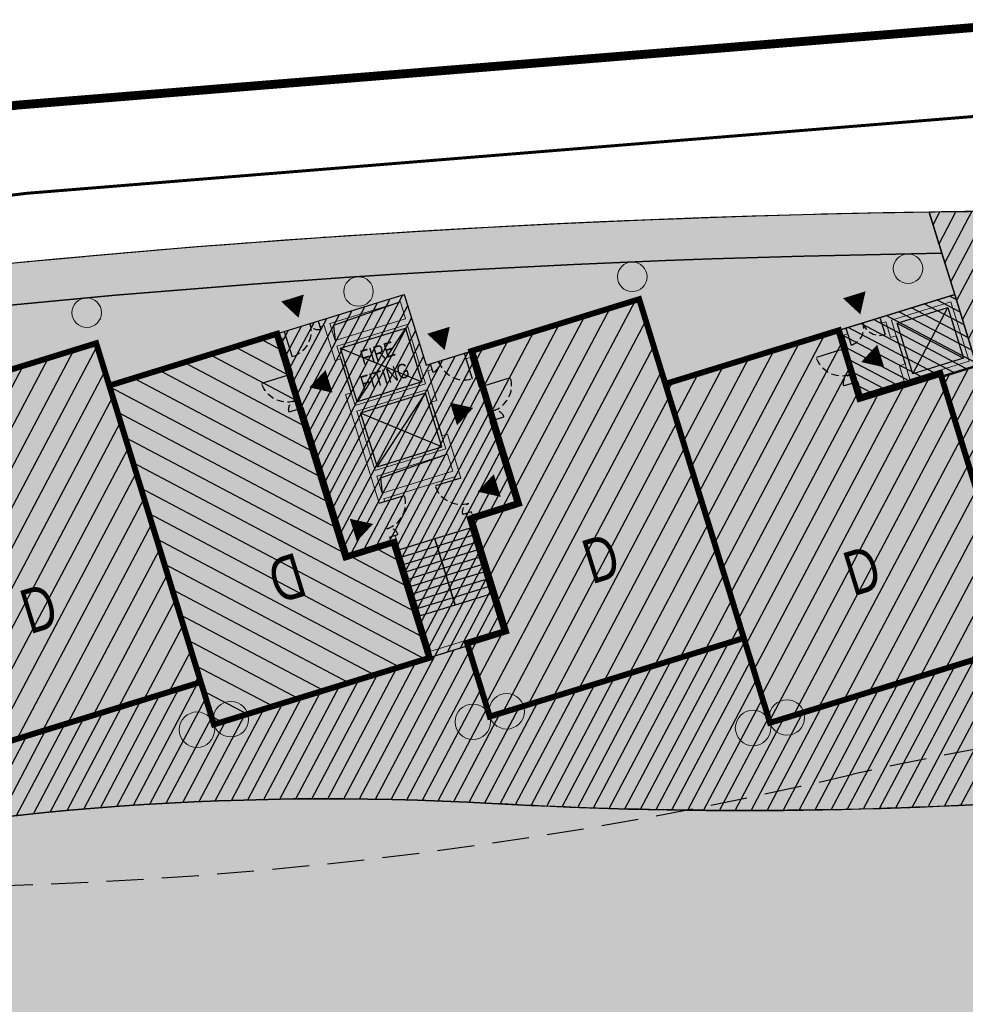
# Model space of a CAD drawing. Header units: millimetres. Extents: x -1402 to -179, y -280 to 6164.
# Tile 144 of 212: x -598 to -566, y 3429 to 3462. Entities that reach past the tile are written whole.
import ezdxf

# ---------------------------------------------------------------- set-up
doc = ezdxf.new("R2010")
doc.units = ezdxf.units.MM
for name, pattern in [('AJN-Limite', [1.25, 0.5, -0.25, 0, -0.25, 0, -0.25]), ('AJN-Projection', [0.375, 0.25, -0.125]), ('DASH', [0.35, 0.25, -0.1])]:
    doc.linetypes.add(name, pattern=pattern)
doc.layers.get('0').update_dxf_attribs({"linetype": 'CONTINUOUS'})
for name, color, linetype, lineweight in [('AJN-2-POT 100', 2, 'CONTINUOUS', 20), ('AJN-2-POT 120', 2, 'CONTINUOUS', 20), ('AJN-2-SBT-C', 2, 'CONTINUOUS', 20), ('AJN-4-PRT-C', 41, 'CONTINUOUS', 30), ('AJN-5-ASC-C', 230, 'CONTINUOUS', 30), ('AJN-7-500-A', 10, 'CONTINUOUS', 18), ('GEO-1-LIM-V', 10, 'AJN-Limite', 25)]:
    doc.layers.add(name, color=color, linetype=linetype, lineweight=lineweight)
for name, color, linetype, true_color in [('AJN-2-SBT-H', 7, 'CONTINUOUS', 0x6e6e6e), ('AJN-9-SRF-MARINHORIZON-CIRUCLATION 100 %', 7, 'CONTINUOUS', 0xd100d1), ('AJN-9-SRF-MARINHORIZON-HOUSING DUPLEX', 7, 'CONTINUOUS', 0x96cd7e), ('AJN-9-SRF-MARINHORIZON-NOT ACCESSIBLE', 7, 'CONTINUOUS', 0xcd6928), ('AJN-9-SRF-MARINHORIZON-OVERHANGING CORRIDOR 50 %', 7, 'CONTINUOUS', 0xddb3d4), ('AJN-9-SRF-MARINHORIZON-TERRACE 0%', 7, 'CONTINUOUS', 0x139b48), ('AJN-9-SRF-MARINHORIZON-TERRACE NORTH 0%', 7, 'CONTINUOUS', 0x642165)]:
    doc.layers.add(name, color=color, linetype=linetype, true_color=true_color)
for name, color, linetype in [('AJN-2-SBT-P', 251, 'AJN-Projection'), ('AJN-2-SBT-V', 51, 'CONTINUOUS'), ('AJN-4-PRT-P', 42, 'AJN-Projection'), ('AJN-8-251-H', 251, 'CONTINUOUS'), ('AJN-8-254-H', 254, 'CONTINUOUS')]:
    doc.layers.add(name, color=color, linetype=linetype)
doc.layers.add('AJN-6-Etang', color=7, linetype='CONTINUOUS', lineweight=15, true_color=0x46a499)
doc.styles.get("Standard").update_dxf_attribs({"font": 'rs.shx', "bigfont": 'hztxt.shx'})
pattern_1 = [(62.16630264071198, (-675.2100222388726, 136.2834458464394), (-0.4211509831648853, 0.2223643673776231), [])]

# ---------------------------------------------------------------- blocks, each defined once
blk = doc.blocks.new('A$C70601405')
at = {"layer": 'AJN-2-SBT-H'}
h = blk.add_hatch(color=256, dxfattribs=at)
h.dxf.hatch_style = 1
edge = h.paths.add_edge_path()
edge.add_arc((0, 5.684341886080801e-14), 0.5000000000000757, 0, 360)
at = {"layer": 'AJN-2-POT 100', "linetype": 'Continuous'}
blk.add_circle((0, 5.684341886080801e-14), 0.5000000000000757, dxfattribs=at)
blk = doc.blocks.new('A$C7CC6224B')
at = {"layer": 'AJN-4-PRT-C', "linetype": 'Continuous'}
for p, q in [((-0.5999999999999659, 0), (-0.5999999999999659, -0.6000000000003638)), ((0.5999999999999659, 0), (0.5999999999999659, -0.6000000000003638))]:
    blk.add_line(p, q, dxfattribs=at)
at = {"layer": 'AJN-4-PRT-P'}
for centre, start, end in [((-0.5999999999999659, 0), 270, 0), ((0.5999999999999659, 0), 180, 270)]:
    blk.add_arc(centre, 0.5999999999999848, start, end, dxfattribs=at)
blk = doc.blocks.new('A$C718F6671')
at = {"layer": 'AJN-4-PRT-C', "linetype": 'Continuous'}
for p, q in [((-1.199999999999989, 0), (-1.199999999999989, -0.3000000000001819)), ((0, 0), (0, -0.900000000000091))]:
    blk.add_line(p, q, dxfattribs=at)
at = {"layer": 'AJN-4-PRT-P'}
for centre, radius, start, end in [((-1.199999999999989, 0), 0.3, 270, 0), ((0, 0), 0.8999999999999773, 180, 270)]:
    blk.add_arc(centre, radius, start, end, dxfattribs=at)
blk = doc.blocks.new('A$C40802BB9')
at = {"layer": 'AJN-2-SBT-H'}
h = blk.add_hatch(color=256, dxfattribs=at)
h.dxf.hatch_style = 1
h.paths.add_polyline_path([(4.199999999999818, 0), (3.850000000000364, 0), (3.850000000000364, -0.1999999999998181), (4, -0.1999999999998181), (4, -0.6500000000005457), (4.199999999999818, -0.6500000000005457)], flags=17)
h.paths.add_polyline_path([(4, -2.299999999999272), (2.5, -2.299999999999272), (2.5, -1.75), (2.300000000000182, -1.75), (2.300000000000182, -2.299999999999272), (0.1999999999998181, -2.300000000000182), (0.1999999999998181, -0.1999999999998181), (2.300000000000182, -0.1999999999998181), (2.300000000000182, -0.75), (2.5, -0.75), (2.5, -0.1999999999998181), (2.649999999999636, -0.1999999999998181), (2.649999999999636, 0), (0, 0), (0, -2.499999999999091), (4.199999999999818, -2.499999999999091), (4.199999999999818, -1.849999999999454), (4, -1.849999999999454)])
at = {"layer": 'AJN-9-SRF-MARINHORIZON-CIRUCLATION 100 %'}
h = blk.add_hatch(dxfattribs=at)
h.set_pattern_fill('ANSI31', color=256, scale=0.1)
h.set_pattern_definition([(45, (490.2538872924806, -3184.609520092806), (-0.2245064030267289, 0.2245064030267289), [])])
h.paths.add_polyline_path([(4.199999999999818, -2.499999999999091), (4.199999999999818, 9.092726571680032e-13), (0, 2.220446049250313e-16), (0, -2.499999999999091)])
at = {"layer": 'AJN-2-SBT-C', "flags": 128}
for points in [[(4.199999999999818, -2.499999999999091), (4.199999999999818, -1.849999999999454), (4, -1.849999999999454), (4, -2.300000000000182), (2.5, -2.299999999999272), (2.5, -1.75), (2.300000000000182, -1.75), (2.300000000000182, -2.300000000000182), (0.1999999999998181, -2.300000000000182), (0.1999999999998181, -0.1999999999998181), (2.300000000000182, -0.1999999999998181), (2.300000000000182, -0.75), (2.5, -0.75), (2.5, -0.1999999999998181), (2.649999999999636, -0.1999999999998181), (2.649999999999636, -9.094947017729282e-13), (0, 0), (0, -2.499999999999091)], [(4, -0.6500000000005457), (4, -0.1999999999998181), (3.850000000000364, -0.1999999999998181), (3.850000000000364, 0), (4.199999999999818, 0), (4.199999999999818, -0.6500000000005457)]]:
    blk.add_lwpolyline(points, close=True, dxfattribs=at)
at = {"layer": 'AJN-2-SBT-V'}
blk.add_line((2.300000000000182, -0.75), (2.300000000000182, -1.75), dxfattribs=at)
at = {"layer": 'AJN-5-ASC-C'}
for p, q in [((2.150000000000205, -0.3499999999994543), (0.3499999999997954, -2.150000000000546)), ((2.150000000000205, -2.150000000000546), (0.3499999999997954, -0.3499999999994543))]:
    blk.add_line(p, q, dxfattribs=at)
blk.add_lwpolyline([(2.150000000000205, -0.3499999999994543), (0.3499999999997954, -0.3499999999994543), (0.3499999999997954, -2.150000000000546), (2.150000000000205, -2.150000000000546)], close=True, dxfattribs=at)
at = {"layer": 'AJN-7-500-A', "flags": 128}
for points in [[(3.25, 0.3000000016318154, 0, 0.8, 0), (3.25, 0.9928203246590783, 0, 0, 0)], [(3.700000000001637, -1.249999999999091, 0, 0.8, 0), (3.007179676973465, -1.249999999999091, 0, 0, 0)]]:
    blk.add_lwpolyline(points, format="xyseb", dxfattribs=at)
at = {"layer": 'AJN-9-SRF-MARINHORIZON-CIRUCLATION 100 %', "flags": 128}
blk.add_lwpolyline([(0, 0), (4.199999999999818, 9.094947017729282e-13), (4.199999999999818, -2.499999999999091), (0, -2.499999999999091)], close=True, dxfattribs=at)
at = {"xscale": -1}
blk.add_blockref('A$C7CC6224B', (3.25, -9.094947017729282e-13), dxfattribs=at)
at = {"rotation": 90}
blk.add_blockref('A$C718F6671', (4.199999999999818, -0.6500000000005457), dxfattribs=at)
blk = doc.blocks.new('1.20diam')
at = {"layer": 'AJN-2-SBT-H'}
h = blk.add_hatch(color=256, dxfattribs=at)
h.dxf.hatch_style = 1
edge = h.paths.add_edge_path()
edge.add_arc((0, 0), 0.6, 0, 360)
at = {"layer": 'AJN-2-POT 120', "linetype": 'Continuous'}
blk.add_circle((0, 0), 0.6, dxfattribs=at)
blk = doc.blocks.new('POT 2X1.2')
at = {"layer": 'AJN-2-POT 120', "linetype": 'Continuous', "rotation": 321.8181818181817}
for p in [(-0.6000000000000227, 0), (0.5999999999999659, 0)]:
    blk.add_blockref('1.20diam', p, dxfattribs=at)
blk = doc.blocks.new('A$C438829D2')
at = {"layer": 'AJN-9-SRF-MARINHORIZON-HOUSING DUPLEX'}
h = blk.add_hatch(dxfattribs=at)
h.set_pattern_fill('ANSI31', color=256, scale=0.2)
h.set_pattern_definition([(45, (4492.227697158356, -2840.453928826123), (-0.4490128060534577, 0.4490128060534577), [])])
h.paths.add_polyline_path([(0, 11.99999999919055), (-5.949999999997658, 11.99999999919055), (-5.949999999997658, 4.099999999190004), (-7.649999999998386, 4.099999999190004), (-7.649999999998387, 0), (0, 0)])
at = {"layer": 'AJN-2-SBT-C', "const_width": 0.2, "flags": 128}
blk.add_lwpolyline([(0, 0), (-7.649999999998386, 0), (-7.649999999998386, 4.099999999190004), (-5.949999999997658, 4.099999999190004), (-5.949999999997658, 11.99999999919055), (0, 11.99999999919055)], close=True, dxfattribs=at)
at = {"layer": 'AJN-7-500-A', "insert": (-3.824999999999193, 4), "char_height": 1.5, "attachment_point": 5, "rotation": 359.9999999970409}
blk.add_mtext_dynamic_manual_height_columns('{\\fSwis721 LtCn BT|b0|i0|c0|p34;D}', width=58.7580560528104, gutter_width=35.69431197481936, heights=[0], dxfattribs=at)
blk = doc.blocks.new('A$C19605579')
at = {"layer": 'AJN-9-SRF-MARINHORIZON-HOUSING DUPLEX'}
h = blk.add_hatch(dxfattribs=at)
h.set_pattern_fill('ANSI31', color=256, scale=0.2, angle=2.452207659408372e-12)
h.set_pattern_definition([(45.00000000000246, (4492.227697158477, -2840.453928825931), (-0.4490128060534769, 0.4490128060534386), [])])
h.paths.add_polyline_path([(-4.547473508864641e-13, 11.99999999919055), (-5.949999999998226, 11.99999999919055), (-5.949999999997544, 6.599999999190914), (-7.649999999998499, 6.599999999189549), (-7.649999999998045, 2.599999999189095), (-8.999999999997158, 2.59999999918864), (-8.999999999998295, -4.547473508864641e-13), (0, 0)])
at = {"layer": 'AJN-2-SBT-C', "const_width": 0.2, "flags": 128}
blk.add_lwpolyline([(0, 0), (-8.999999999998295, -4.547473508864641e-13), (-8.999999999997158, 2.59999999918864), (-7.649999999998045, 2.599999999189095), (-7.649999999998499, 6.599999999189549), (-5.949999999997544, 6.599999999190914), (-5.949999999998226, 11.99999999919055), (-4.547473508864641e-13, 11.99999999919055)], close=True, dxfattribs=at)
at = {"layer": 'AJN-7-500-A', "insert": (-3.824999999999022, 3.999999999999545), "char_height": 1.5, "attachment_point": 5, "rotation": 359.99999999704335}
blk.add_mtext_dynamic_manual_height_columns('{\\fSwis721 LtCn BT|b0|i0|c0|p34;D}', width=58.7580560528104, gutter_width=35.69431197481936, heights=[0], dxfattribs=at)
blk = doc.blocks.new('A$C6DAE24F4')
at = {"layer": 'AJN-9-SRF-MARINHORIZON-HOUSING DUPLEX'}
h = blk.add_hatch(dxfattribs=at)
h.set_pattern_fill('ANSI31', color=256, scale=0.1999999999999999, angle=-6.933609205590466e-13)
h.set_pattern_definition([(44.9999999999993, (471.4858328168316, -3796.925077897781), (-0.4490128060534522, 0.4490128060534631), [])])
h.paths.add_polyline_path([(1.70530256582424e-13, 12), (-6.149999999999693, 12), (-6.150000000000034, 9.599999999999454), (-8.99999999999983, 9.599999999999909), (-8.99999999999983, -4.547473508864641e-13), (5.684341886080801e-14, -4.53859172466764e-13)])
at = {"layer": 'AJN-2-SBT-C', "const_width": 0.1999999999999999, "flags": 128}
blk.add_lwpolyline([(5.684341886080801e-14, -4.547473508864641e-13), (-8.99999999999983, -4.547473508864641e-13), (-8.99999999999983, 9.599999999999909), (-6.150000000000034, 9.599999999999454), (-6.149999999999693, 12), (1.70530256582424e-13, 12)], close=True, dxfattribs=at)
at = {"layer": 'AJN-7-500-A', "insert": (-4.499999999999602, 4.000000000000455), "char_height": 1.499999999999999, "attachment_point": 5, "rotation": 359.9999999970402}
blk.add_mtext_dynamic_manual_height_columns('{\\fSwis721 LtCn BT|b0|i0|c0|p34;D}', width=58.7580560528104, gutter_width=35.69431197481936, heights=[0], dxfattribs=at)
blk = doc.blocks.new('A$C6F885858')
at = {"layer": 'AJN-9-SRF-MARINHORIZON-HOUSING DUPLEX'}
h = blk.add_hatch(dxfattribs=at)
h.set_pattern_fill('ANSI31', color=256, scale=0.2, angle=2.086443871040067e-12)
h.set_pattern_definition([(45.00000000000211, (492.2276971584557, -2840.453928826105), (-0.449012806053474, 0.4490128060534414), [])])
h.paths.add_polyline_path([(6.149999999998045, 9.599999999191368), (6.149999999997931, 12), (-3.410605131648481e-13, 12.00000000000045), (0, 0), (9, 4.547473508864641e-13), (9.000000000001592, 9.600000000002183)])
at = {"layer": 'AJN-2-SBT-C', "const_width": 0.2, "flags": 128}
blk.add_lwpolyline([(9.000000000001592, 9.600000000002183), (9, 4.547473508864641e-13), (0, 0), (-3.410605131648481e-13, 12.00000000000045), (6.149999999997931, 12), (6.149999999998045, 9.599999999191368)], close=True, dxfattribs=at)
at = {"layer": 'AJN-7-500-A', "insert": (4.500000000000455, 4.000000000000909), "char_height": 1.5, "attachment_point": 5, "rotation": 359.999999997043}
blk.add_mtext_dynamic_manual_height_columns('{\\fSwis721 LtCn BT|b0|i0|c0|p34;D}', width=58.7580560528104, gutter_width=35.69431197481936, heights=[0], dxfattribs=at)
blk = doc.blocks.new('A$C46E24FA1')
at = {"layer": 'AJN-2-SBT-V', "linetype": 'Continuous'}
for p, q in [((-2.273736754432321e-13, 2.340000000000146), (1.249999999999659, 2.340000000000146)), ((0, 0), (0, 2.3400000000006)), ((1.250000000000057, 2.3400000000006), (1.250000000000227, 0)), ((-3.410605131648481e-13, 2.079999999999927), (1.249999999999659, 2.079999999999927)), ((-2.273736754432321e-13, 1.819999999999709), (1.249999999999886, 1.820000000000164)), ((-1.13686837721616e-13, 1.559999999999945), (1.249999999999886, 1.559999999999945)), ((0, 1.299999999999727), (1.25, 1.300000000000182)), ((0, 1.039999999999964), (1.250000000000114, 1.039999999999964)), ((0, 0.7799999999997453), (1.249999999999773, 0.7800000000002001)), ((0, 0.5199999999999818), (1.25, 0.5199999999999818)), ((-1.13686837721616e-13, 0.2600000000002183), (1.25, 0.2600000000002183)), ((0, 0), (1.250000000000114, 0))]:
    blk.add_line(p, q, dxfattribs=at)
blk = doc.blocks.new('A$C2F671335')
at = {"layer": 'AJN-2-SBT-H'}
h = blk.add_hatch(color=256, dxfattribs=at)
h.dxf.hatch_style = 1
h.paths.add_polyline_path([(3.149999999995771, 9.5), (2.799999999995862, 9.5), (2.799999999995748, 9.300000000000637), (2.949999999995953, 9.300000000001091), (2.949999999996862, 8.249999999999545), (3.149999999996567, 8.249999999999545)])
h.paths.add_polyline_path([(1.449999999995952, 11.99999999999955), (-1.600000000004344, 11.99999999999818), (-1.600000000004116, 11.79999999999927), (-1.450000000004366, 11.79999999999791), (-1.450000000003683, 10.54999999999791), (-1.250000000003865, 10.549999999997), (-1.250000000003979, 10.99999999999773), (1.249999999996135, 10.99999999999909), (1.24999999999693, 8.899999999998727), (-1.25000000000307, 8.899999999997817), (-1.250000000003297, 9.349999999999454), (-1.450000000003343, 9.34999999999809), (-1.450000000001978, 5.499999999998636), (-1.250000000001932, 5.499999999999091), (-1.250000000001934, 5.599999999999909), (1.249999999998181, 5.600000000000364), (1.249999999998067, 5.5), (1.449999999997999, 5.500000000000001), (1.449999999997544, 7.049999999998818), (1.249999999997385, 7.049999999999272), (1.249999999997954, 6.599999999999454), (-1.250000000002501, 6.599999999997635), (-1.25000000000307, 8.699999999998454), (1.249999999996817, 8.699999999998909), (1.249999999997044, 8.249999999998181), (1.44999999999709, 8.24999999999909), (1.449999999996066, 9.300000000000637), (1.599999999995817, 9.300000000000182), (1.599999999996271, 9.50000000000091), (1.44999999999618, 9.50000000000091)])
h.paths.add_polyline_path([(1.249999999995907, 11.19999999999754), (-1.250000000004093, 11.19999999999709), (-1.250000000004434, 11.79999999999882), (1.24999999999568, 11.79999999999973)], flags=16)
h.paths.add_polyline_path([(1.249999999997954, 6.399999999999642), (1.249999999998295, 5.799999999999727), (-1.250000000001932, 5.799999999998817), (-1.250000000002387, 6.399999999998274)], flags=16)
h.paths.add_polyline_path([(3.149999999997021, 7.049999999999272), (2.94999999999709, 7.050000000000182), (2.949999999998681, 4.200000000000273), (1.449999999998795, 4.199999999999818), (1.449999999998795, 4.300000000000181), (1.249999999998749, 4.299999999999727), (1.25, 0.1999999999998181), (-1.249999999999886, 0.1999999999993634), (-1.250000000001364, 4.299999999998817), (-1.450000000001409, 4.299999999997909), (-1.450000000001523, 4.199999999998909), (-2.950000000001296, 4.199999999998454), (-2.950000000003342, 9.349999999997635), (-3.150000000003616, 9.349999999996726), (-3.150000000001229, 3.99999999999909), (-1.450000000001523, 3.999999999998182), (-1.449999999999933, -1.364242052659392e-12), (1.450000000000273, 9.07718344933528e-13), (1.449999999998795, 4), (3.149999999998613, 4.000000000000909)])
h.paths.add_polyline_path([(-3.150000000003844, 10.54999999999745), (-2.950000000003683, 10.54999999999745), (-2.950000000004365, 11.79999999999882), (-2.800000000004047, 11.79999999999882), (-2.800000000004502, 11.99999999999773), (-3.150000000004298, 11.99999999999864)])
at = {"layer": 'AJN-9-SRF-MARINHORIZON-CIRUCLATION 100 %'}
h = blk.add_hatch(dxfattribs=at)
h.set_pattern_fill('ANSI31', color=256, scale=0.1, angle=2.087398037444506e-11)
h.set_pattern_definition([(45.00000000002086, (470.6294882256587, -3156.707432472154), (-0.2245064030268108, 0.2245064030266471), [])])
h.paths.add_polyline_path([(1.449999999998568, 4.000000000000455), (3.149999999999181, 4.000000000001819), (3.149999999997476, 9.500000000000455), (1.449999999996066, 9.50000000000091), (1.449999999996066, 11.99999999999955), (-3.150000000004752, 12.00000000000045), (-3.150000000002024, 3.999999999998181), (-1.450000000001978, 3.999999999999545), (-1.4500000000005, 0), (1.450000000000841, 0)])
at = {"layer": 'AJN-2-SBT-C', "flags": 128}
for points in [[(-2.950000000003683, 10.54999999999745), (-2.950000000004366, 11.79999999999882), (-2.800000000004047, 11.79999999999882), (-2.800000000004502, 11.99999999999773), (-3.150000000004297, 11.99999999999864), (-3.150000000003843, 10.54999999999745)], [(-1.450000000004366, 11.79999999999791), (-1.450000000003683, 10.54999999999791), (-1.250000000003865, 10.549999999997), (-1.250000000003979, 10.99999999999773), (1.249999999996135, 10.99999999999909), (1.24999999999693, 8.899999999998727), (-1.25000000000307, 8.899999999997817), (-1.250000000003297, 9.349999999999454), (-1.450000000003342, 9.34999999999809), (-1.450000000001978, 5.499999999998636), (-1.250000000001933, 5.499999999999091), (-1.250000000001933, 5.599999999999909), (1.249999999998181, 5.600000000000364), (1.249999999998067, 5.5), (1.449999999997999, 5.5), (1.449999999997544, 7.049999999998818), (1.249999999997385, 7.049999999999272), (1.249999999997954, 6.599999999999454), (-1.250000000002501, 6.599999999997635), (-1.25000000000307, 8.699999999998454), (1.249999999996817, 8.699999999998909), (1.249999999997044, 8.249999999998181), (1.44999999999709, 8.24999999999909), (1.449999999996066, 9.300000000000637), (1.599999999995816, 9.300000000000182), (1.599999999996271, 9.50000000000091), (1.44999999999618, 9.50000000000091), (1.449999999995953, 11.99999999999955), (-1.600000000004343, 11.99999999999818), (-1.600000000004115, 11.79999999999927)], [(-1.250000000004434, 11.79999999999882), (1.24999999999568, 11.79999999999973), (1.249999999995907, 11.19999999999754), (-1.250000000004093, 11.19999999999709)], [(-3.150000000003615, 9.349999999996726), (-3.150000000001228, 3.999999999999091), (-1.450000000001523, 3.999999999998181), (-1.449999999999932, -1.364242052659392e-12), (1.450000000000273, 9.094947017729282e-13), (1.449999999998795, 4), (3.149999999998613, 4.000000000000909), (3.149999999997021, 7.049999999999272), (2.94999999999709, 7.050000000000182), (2.949999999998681, 4.200000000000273), (1.449999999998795, 4.199999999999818), (1.449999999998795, 4.300000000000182), (1.249999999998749, 4.299999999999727), (1.25, 0.1999999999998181), (-1.249999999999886, 0.1999999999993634), (-1.250000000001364, 4.299999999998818), (-1.45000000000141, 4.299999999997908), (-1.450000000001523, 4.199999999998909), (-2.950000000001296, 4.199999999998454), (-2.950000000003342, 9.349999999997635)], [(3.149999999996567, 8.249999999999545), (3.149999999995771, 9.5), (2.799999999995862, 9.5), (2.799999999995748, 9.300000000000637), (2.949999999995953, 9.300000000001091), (2.949999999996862, 8.249999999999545)], [(-1.250000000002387, 6.399999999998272), (1.249999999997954, 6.399999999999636), (1.249999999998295, 5.799999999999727), (-1.250000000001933, 5.799999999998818)]]:
    blk.add_lwpolyline(points, close=True, dxfattribs=at)
at = {"layer": 'AJN-2-SBT-V'}
for p, q in [((-1.250000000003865, 10.549999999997), (-1.250000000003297, 9.349999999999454)), ((1.249999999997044, 8.249999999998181), (1.249999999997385, 7.049999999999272))]:
    blk.add_line(p, q, dxfattribs=at)
at = {"layer": 'AJN-5-ASC-C'}
for p, q in [((1.149999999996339, 10.89999999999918), (-1.15000000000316, 8.99999999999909)), ((-1.15000000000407, 10.89999999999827), (1.149999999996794, 8.999999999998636)), ((1.149999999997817, 6.699999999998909), (-1.150000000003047, 8.59999999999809)), ((-1.150000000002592, 6.699999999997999), (1.149999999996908, 8.59999999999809))]:
    blk.add_line(p, q, dxfattribs=at)
at = {"layer": 'AJN-5-ASC-C', "flags": 128}
for points in [[(1.149999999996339, 10.89999999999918), (1.149999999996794, 8.999999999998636), (-1.15000000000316, 8.99999999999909), (-1.15000000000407, 10.89999999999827)], [(1.149999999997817, 6.699999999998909), (1.149999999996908, 8.59999999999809), (-1.150000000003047, 8.59999999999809), (-1.150000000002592, 6.699999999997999)]]:
    blk.add_lwpolyline(points, close=True, dxfattribs=at)
at = {"layer": 'AJN-7-500-A', "flags": 128}
for points in [[(-2.200000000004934, 12.30000000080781, 0, 0.8, 0), (-2.200000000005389, 13.00000000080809, 0, 0, 0)], [(2.199999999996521, 9.800000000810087, 0, 0.8, 0), (2.19999999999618, 10.50000000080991, 0, 0, 0)], [(-2.550000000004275, 9.942461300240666, 0, 0.8, 0), (-1.850000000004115, 9.94246130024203, 0, 0, 0)], [(2.549999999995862, 7.642461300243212, 0, 0.8, 0), (1.849999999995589, 7.642461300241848, 0, 0, 0)], [(-1.850000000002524, 4.892461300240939, 0, 0.8, 0), (-2.550000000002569, 4.892461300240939, 0, 0, 0)], [(1.849999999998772, 4.892461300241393, 0, 0.8, 0), (2.549999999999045, 4.892461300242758, 0, 0, 0)]]:
    blk.add_lwpolyline(points, format="xyseb", dxfattribs=at)
at = {"layer": 'AJN-8-251-H', "flags": 128}
for points in [[(1.24999999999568, 11.79999999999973), (-1.150000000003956, 11.69999999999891), (-1.250000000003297, 11.200000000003)], [(1.249999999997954, 6.399999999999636), (-1.150000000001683, 6.299999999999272), (-1.250000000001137, 5.800000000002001)]]:
    blk.add_lwpolyline(points, dxfattribs=at)
at = {"layer": 'AJN-9-SRF-MARINHORIZON-CIRUCLATION 100 %'}
blk.add_lwpolyline([(-3.150000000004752, 12.00000000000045), (1.449999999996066, 11.99999999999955), (1.449999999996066, 9.50000000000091), (3.149999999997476, 9.500000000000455), (3.149999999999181, 4.000000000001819), (1.449999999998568, 4.000000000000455), (1.450000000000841, 0), (-1.4500000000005, 0), (-1.450000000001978, 3.999999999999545), (-3.150000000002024, 3.999999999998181)], close=True, dxfattribs=at)
at = {"xscale": -1}
blk.add_blockref('A$C718F6671', (-2.800000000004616, 11.99999999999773), dxfattribs=at)
at = {"xscale": -1, "rotation": 270}
for p in [(-3.150000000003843, 10.54999999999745), (1.449999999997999, 5.5)]:
    blk.add_blockref('A$C718F6671', p, dxfattribs=at)
blk.add_blockref('A$C718F6671', (2.799999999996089, 9.500000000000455))
at = {"rotation": 90.00000000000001}
for p in [(3.149999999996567, 8.249999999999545), (-1.450000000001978, 5.499999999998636)]:
    blk.add_blockref('A$C718F6671', p, dxfattribs=at)
at = {"linetype": 'Continuous', "rotation": 180.0000000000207}
for p in [(-1.477928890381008e-12, 3.789999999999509), (1.249999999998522, 3.789999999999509)]:
    blk.add_blockref('A$C46E24FA1', p, dxfattribs=at)
at = {"layer": 'AJN-7-500-A', "insert": (-3.637978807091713e-12, 9.949999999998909), "char_height": 0.5, "attachment_point": 5}
blk.add_mtext_dynamic_manual_height_columns('{\\fSwis721 LtCn BT|b0|i0|c0|p34;FIRE\\PFITING}', width=11.10498822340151, gutter_width=35.69431197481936, heights=[0], dxfattribs=at)

msp = doc.modelspace()

# ---------------------------------------------------------------- hatches: boundary and pattern name
at = {"layer": 'AJN-6-Etang', "transparency": 33554687}
h = msp.add_hatch(color=256, dxfattribs=at)
h.dxf.hatch_style = 1
h.set_gradient(color1=(39, 228, 241), rotation=300, centered=1, tint=0.7570968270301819)
edge = h.paths.add_edge_path()
edge.add_arc((-537.0654263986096, 3441.594956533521), 11.91000200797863, 204.3463974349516, 247.7751663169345, ccw=False)
edge.add_arc((-396.1423895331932, 1457.59094821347), 1984.905211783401, 94.38534743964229, 94.57030582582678)
edge.add_arc((-390.9486155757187, 1393.875489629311), 2048.831929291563, 94.57310970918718, 94.74732533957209)
edge.add_arc((-573.0292612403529, 3586.387536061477), 151.2277142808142, 268.91833598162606, 274.74732533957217, ccw=False)
edge.add_arc((-573.0292612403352, 3586.38753606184), 151.2277142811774, 266.76281670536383, 268.918335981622, ccw=False)
edge.add_arc((-587.1152837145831, 3337.340569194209), 98.21728513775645, 86.76281670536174, 102.4753579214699)
edge.add_arc((-768.5947579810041, 4157.610945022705), 741.88883258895, 278.27454966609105, 282.4753579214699, ccw=False)
edge.add_arc((-648.6178442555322, 3364.201595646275), 60.6979130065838, 102.5670392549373, 118.6172384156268)
edge.add_arc((-706.6427610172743, 3454.674641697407), 47.13165744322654, 292.1750060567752, 307.90155288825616, ccw=False)
edge.add_arc((-776.9140117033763, 3783.569670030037), 382.8069380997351, 283.0004505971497, 283.29936020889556, ccw=False)
edge.add_arc((174.600009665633, 1813.921362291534), 1816.099149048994, 118.4580294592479, 118.5589211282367)
edge.add_arc((-870.3806384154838, 3759.857204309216), 392.8297856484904, 293.3616463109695, 296.74348635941, ccw=False)
edge.add_arc((-614.78692978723, 3218.280997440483), 206.6587185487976, 118.8838619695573, 123.3912754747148)
edge.add_arc((-706.7794257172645, 3355.884916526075), 41.1545307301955, 121.892201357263, 144.7242394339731)
edge.add_arc((-725.5073585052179, 3370.873424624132), 17.26788170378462, 149.4436558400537, 174.3919650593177)
edge.add_arc((-772.4263791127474, 3375.198726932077), 29.85056725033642, 304.76223884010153, 354.9302594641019, ccw=False)
edge.add_arc((-698.6065861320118, 3366.450415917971), 58.94964782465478, 195.5212558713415, 201.6826345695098)
edge.add_arc((-747.7018612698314, 3347.290061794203), 6.257983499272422, 204.7451583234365, 238.7353172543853)
edge.add_arc((-746.7268568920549, 3348.895891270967), 8.136632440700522, 238.7353172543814, 265.8059867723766)
edge.add_arc((-745.6361823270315, 3363.769329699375), 23.05000703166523, 265.8059867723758, 291.7958996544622)
edge.add_arc((-753.5528919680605, 3388.708372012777), 49.18277004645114, 289.5712784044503, 327.779998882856)
edge.add_arc((-836.7744922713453, 3444.021250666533), 149.0997929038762, 326.8485866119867, 332.8131314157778)
edge.add_arc((-633.9402415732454, 3342.69358752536), 77.66313263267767, 136.2721735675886, 154.6878398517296, ccw=False)
edge.add_arc((-644.200352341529, 3345.64922362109), 68.38566050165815, 109.5782243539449, 132.1159801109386, ccw=False)
edge.add_arc((-604.8070941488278, 3249.087568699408), 172.6306134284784, 89.91502416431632, 111.15777770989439, ccw=False)
edge.add_arc((-602.0929170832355, 3530.688558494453), 108.9982880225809, 268.7077466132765, 275.5166178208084)
edge.add_arc((-606.5813803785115, 3526.946865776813), 105.8155929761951, 278.1313981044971, 283.1361526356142)
edge.add_arc((-574.2587065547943, 3378.538436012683), 46.11022811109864, 93.68543034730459, 100.33763134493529, ccw=False)
edge.add_arc((-571.7268882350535, 3321.66224611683), 103.0377285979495, 76.98883006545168, 93.05743218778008, ccw=False)
edge.add_arc((-575.9250879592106, 3320.152697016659), 105.5203835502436, 69.08009231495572, 74.95191348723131, ccw=False)
edge.add_arc((-530.7439089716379, 3436.325698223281), 19.1406711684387, 246.9188615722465, 258.4739672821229)
edge.add_arc((-533.925047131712, 3421.717364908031), 4.195972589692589, 261.1793386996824, 268.9071782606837)
edge.add_arc((-533.9948825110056, 3419.2615711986), 1.739445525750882, 269.6643166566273, 283.9875195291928)
edge.add_arc((-533.744956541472, 3418.25824188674), 0.705456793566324, 283.9875195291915, 313.6161645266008)
edge.add_arc((-533.5830224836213, 3418.088290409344), 0.4707098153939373, 313.6161645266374, 348.514980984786)
edge.add_arc((-534.2310152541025, 3418.219949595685), 1.131942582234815, 348.5149809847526, 378.9075892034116)
edge.add_line((-533.1601495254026, 3418.586747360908), (-534.4543513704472, 3422.789336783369))
edge.add_arc((-546.2312466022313, 3419.162597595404), 12.32268227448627, 17.11641258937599, 67.77516631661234)
at = {"layer": 'AJN-8-254-H'}
h = msp.add_hatch(color=255, dxfattribs=at)
h.dxf.hatch_style = 1
h.paths.add_polyline_path([(-608.3321525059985, 3433.238846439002, -0.0686665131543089), (-581.5690074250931, 3435.401131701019, 0.03485309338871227), (-560.513400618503, 3435.678628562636, -0.001541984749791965), (-547.916547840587, 3436.685647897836, -0.03924537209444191), (-548.550374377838, 3438.441527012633, 0.1068267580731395), (-556.371493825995, 3455.453928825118), (-560.7691083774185, 3455.453928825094, 0.1419590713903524), (-767.6700926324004, 3395.502828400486, -0.2464211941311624), (-767.4226458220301, 3395.374427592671, -0.08656056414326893), (-763.123974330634, 3396.90247694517, -0.8058685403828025), (-762.010459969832, 3397.269946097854, -0.0835755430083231), (-757.544451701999, 3396.894347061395, -0.6562459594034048), (-756.4899941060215, 3396.578014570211, -0.08357554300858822), (-752.5547221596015, 3394.433267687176, -0.6562459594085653), (-751.7173819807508, 3393.718559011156, -0.08485876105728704), (-748.9905325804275, 3390.168496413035, -0.6618094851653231), (-748.5032295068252, 3389.177244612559, -0.03377184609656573), (-747.8942935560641, 3387.460436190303, -0.07216805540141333), (-747.6190817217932, 3383.658114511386, -0.9303294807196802), (-747.6396971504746, 3383.060030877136, -0.0189367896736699), (-747.7349124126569, 3382.059367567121, -0.03197878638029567), (-718.6716012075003, 3397.7078330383, 0.02245452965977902), (-703.8887507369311, 3404.951018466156, 0.03574655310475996), (-701.415636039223, 3406.57997501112, -0.01582952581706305), (-700.1049641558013, 3407.668882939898, -0.05869852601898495), (-698.2181821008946, 3408.644548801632, -0.03273755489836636), (-694.3041291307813, 3409.782619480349, 0.003651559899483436), (-688.8535361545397, 3411.02906217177, 0.06872791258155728), (-677.6894734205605, 3417.484585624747, -0.07014692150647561), (-661.8246045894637, 3423.445313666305, 0.01833153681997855)])
h.paths.add_polyline_path([(-747.9017606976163, 3381.086849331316, -0.0547929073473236), (-748.8047726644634, 3378.330188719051, -0.930329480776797), (-749.0643059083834, 3377.790956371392, -0.0925220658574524), (-752.0341196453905, 3373.929737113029, -0.9303294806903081), (-752.4886940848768, 3373.540518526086, -0.09251747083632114), (-756.7609402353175, 3371.200774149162, -0.9303294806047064), (-757.3337024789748, 3371.027360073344, -0.09252206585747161), (-762.1865295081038, 3370.604420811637, -0.9303294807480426), (-762.7806556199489, 3370.676136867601, -0.09252206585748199), (-767.3934586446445, 3372.241657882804, -0.2494926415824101), (-767.6440527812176, 3372.112660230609, -0.05096105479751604), (-760.710844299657, 3364.390733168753, -0.08997890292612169), (-756.512110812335, 3355.404548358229, 0.02060412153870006), (-755.4064137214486, 3350.675734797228, 0.2206579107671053), (-742.7114603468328, 3372.356198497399, -0.1123020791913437), (-740.37724317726, 3379.652164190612, -0.09995445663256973), (-728.5223015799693, 3390.82690772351, -0.01966983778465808), (-714.6104849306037, 3399.2314983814, 0.01860396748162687), (-728.2303048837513, 3392.257893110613, 0.003519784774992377)])
at = {"layer": 'AJN-9-SRF-MARINHORIZON-NOT ACCESSIBLE'}
h = msp.add_hatch(dxfattribs=at)
h.set_pattern_fill('ANSI31', color=256, scale=0.15)
h.set_pattern_definition(pattern_1)
h.paths.add_polyline_path([(-563.5590515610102, 3455.44387212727, 0.00207682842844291), (-566.7737605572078, 3455.407342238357), (-566.3432349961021, 3454.013637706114), (-565.8979379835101, 3452.572114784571), (-565.1600725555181, 3450.183484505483), (-566.3543876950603, 3449.814551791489), (-563.5504990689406, 3440.737756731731), (-556.9369025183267, 3442.780745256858, 0.08114038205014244)])
at = {"layer": 'AJN-9-SRF-MARINHORIZON-OVERHANGING CORRIDOR 50 %'}
h = msp.add_hatch(color=256, dxfattribs=at)
h.dxf.hatch_style = 1
h.paths.add_polyline_path([(-756.1957093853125, 3402.486028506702), (-755.4888301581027, 3401.277590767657, -0.1294409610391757), (-566.3432349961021, 3454.013637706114), (-566.7737605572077, 3455.407342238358, 0.1291713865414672)])
at = {"layer": 'AJN-9-SRF-MARINHORIZON-TERRACE 0%'}
h = msp.add_hatch(dxfattribs=at)
h.set_pattern_fill('ANSI31', color=256, scale=0.15)
h.set_pattern_definition(pattern_1)
h.paths.add_polyline_path([(-550.461769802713, 3444.780961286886), (-572.1495680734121, 3438.081441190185), (-573.0497638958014, 3440.995570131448), (-581.6488329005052, 3438.339254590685), (-582.3866983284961, 3440.727884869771), (-590.985767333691, 3438.071569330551), (-591.428486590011, 3439.504747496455), (-600.0275555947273, 3436.848431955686), (-600.7063917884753, 3439.045971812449), (-609.3054607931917, 3436.38965627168), (-609.7481800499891, 3437.822834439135), (-618.3472490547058, 3435.166518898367), (-618.642395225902, 3436.12197101), (-627.2414642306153, 3433.465655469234), (-627.6841834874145, 3434.898833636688), (-644.8823214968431, 3429.586202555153), (-645.3250407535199, 3431.019380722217), (-662.52317876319, 3425.706749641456), (-662.8183249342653, 3426.662201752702), (-680.0164629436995, 3421.349570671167), (-679.7213167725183, 3420.394118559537), (-690.103505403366, 3417.144383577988), (-699.1741213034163, 3411.954352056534), (-700.1334573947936, 3413.594374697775), (-715.6705139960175, 3404.505927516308), (-716.9327983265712, 3406.663852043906), (-732.4698549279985, 3397.57540486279), (-733.0757514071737, 3398.611208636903), (-748.365392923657, 3389.667487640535, -0.2227129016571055), (-748.5032295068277, 3389.177244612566, -0.03377184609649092), (-747.8942935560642, 3387.460436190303), (-748.1109409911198, 3387.399699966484, -0.07143186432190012), (-747.6190817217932, 3383.658114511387, -0.9303294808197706), (-747.6396971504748, 3383.060030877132, -0.01893678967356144), (-747.7349124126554, 3382.059367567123, -0.03197878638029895), (-718.6716012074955, 3397.707833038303, 0.02245452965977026), (-703.8887507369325, 3404.951018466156, 0.03574655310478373), (-701.4156360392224, 3406.579975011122, -0.01582952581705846), (-700.1049641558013, 3407.668882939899, -0.05869852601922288), (-698.2181821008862, 3408.644548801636, -0.03273755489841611), (-694.3041291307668, 3409.782619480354, 0.003651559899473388), (-688.85353615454, 3411.02906217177, 0.06872791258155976), (-677.6894734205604, 3417.484585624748, -0.07014692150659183), (-661.8246045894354, 3423.445313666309, 0.01833153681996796), (-608.3321525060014, 3433.238846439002, -0.06866651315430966), (-581.5690074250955, 3435.40113170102, 0.03485309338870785), (-560.5134006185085, 3435.678628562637, -0.001541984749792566), (-547.9165478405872, 3436.685647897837, -0.03924537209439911), (-548.5503743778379, 3438.441527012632, 0.03740268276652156)])
at = {"layer": 'AJN-9-SRF-MARINHORIZON-TERRACE NORTH 0%', "transparency": 33554559}
h = msp.add_hatch(color=256, dxfattribs=at)
h.dxf.hatch_style = 1
h.paths.add_polyline_path([(-755.4888301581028, 3401.277590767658), (-754.6717727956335, 3399.880799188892), (-739.1347161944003, 3408.969246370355), (-738.5288197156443, 3407.933442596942), (-722.991763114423, 3417.021889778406), (-721.7294787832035, 3414.86396524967), (-706.1924221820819, 3423.952412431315), (-705.1825947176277, 3422.226072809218), (-694.7770211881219, 3428.302800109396), (-683.263070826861, 3431.859543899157), (-683.558216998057, 3432.814996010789), (-666.3600789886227, 3438.127627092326), (-666.0649328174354, 3437.172174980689), (-648.8667948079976, 3442.484806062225), (-648.4240755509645, 3441.051627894), (-631.2259375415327, 3446.364258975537), (-630.7832182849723, 3444.931080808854), (-620.989834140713, 3447.956329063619), (-620.6946879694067, 3447.000876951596), (-613.2899341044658, 3449.288259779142), (-612.8472148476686, 3447.855081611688), (-603.0538307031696, 3450.880329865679), (-602.3749945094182, 3448.682790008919), (-594.9702406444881, 3450.970172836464), (-594.5275213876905, 3449.536994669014), (-584.5430468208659, 3452.62127215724), (-583.8051813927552, 3450.232641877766), (-576.5915179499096, 3452.460995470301), (-575.706079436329, 3449.594639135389), (-565.9126952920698, 3452.619887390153), (-566.3432349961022, 3454.013637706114, 0.1294409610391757)])

# ---------------------------------------------------------------- linework, layer by layer
at = {"layer": 'AJN-2-SBT-P', "ltscale": 5}
msp.add_lwpolyline([(-598.362766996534, 3432.615722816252, 0.05136927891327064), (-569.3453663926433, 3436.388544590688, -0.03690796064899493), (-555.7402460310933, 3438.441906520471, 0.1067657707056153), (-563.5590515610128, 3455.443872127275, 0.1401209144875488), (-767.6700926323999, 3395.502828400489), (-766.1462764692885, 3394.714262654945, -0.6074786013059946), (-750.2465776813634, 3380.877081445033, -0.006356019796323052), (-735.3558760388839, 3391.616742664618, -0.06791793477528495), (-729.3483457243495, 3394.717613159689, 0.02504563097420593), (-675.8507716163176, 3416.76737394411, -0.06355717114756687), (-658.6794310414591, 3422.09866041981, 0.0469281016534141), (-647.7917072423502, 3424.392247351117, 0.004268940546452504), (-637.3173843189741, 3427.746856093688, -0.09014605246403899), (-630.8325987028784, 3428.651971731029, 0.06696969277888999), (-626.0528815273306, 3429.095905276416, -0.04175151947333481), (-604.9859279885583, 3432.126991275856, 0.003885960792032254)], format="xyb", close=True, dxfattribs=at)
at = {"layer": 'AJN-2-SBT-V', "flags": 128}
for points in [[(-661.8246045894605, 3423.445313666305, 0.01833153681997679), (-608.3321525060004, 3433.238846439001, -0.06866651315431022), (-581.5690074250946, 3435.401131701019, 0.0348530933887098), (-560.513400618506, 3435.678628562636, -0.001541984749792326), (-547.916547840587, 3436.685647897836, -0.03924537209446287), (-548.5503743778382, 3438.441527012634, 0.1068267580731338), (-556.371493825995, 3455.453928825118), (-560.7691083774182, 3455.453928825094, 0.1419590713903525), (-767.6700926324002, 3395.502828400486, -0.246421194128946)], [(-667.115943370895, 3410.081158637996, -0.09295535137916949), (-604.5510643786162, 3421.717992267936, 0.02971804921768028), (-591.6144267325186, 3422.195111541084, 0.02184083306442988), (-582.5331124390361, 3423.90017477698, -0.02903385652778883), (-577.2226050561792, 3424.553307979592, -0.07022761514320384), (-548.5288704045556, 3422.054603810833, -0.02562626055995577), (-538.2477084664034, 3418.717226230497, 0.05046142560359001), (-534.5684667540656, 3417.571017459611, 0.03373184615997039), (-534.0050734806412, 3417.522155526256, 0.06257825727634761), (-533.5744402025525, 3417.573703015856, 0.1300044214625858), (-533.2583156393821, 3417.747507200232, 0.1534627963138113), (-533.1217377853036, 3417.994566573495, 0.1333956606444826), (-533.1601495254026, 3418.586747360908), (-534.4543513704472, 3422.789336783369, 0.2247122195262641), (-541.5702899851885, 3430.569787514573, -0.1917949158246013), (-547.916268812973, 3436.6850312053, 0.0008070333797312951), (-554.3042454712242, 3436.184773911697, 0.0007601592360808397), (-560.5134006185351, 3435.678628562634, -0.02543924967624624), (-575.8840589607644, 3435.18676987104, -0.009405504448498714), (-581.5690074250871, 3435.401131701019, 0.06866651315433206), (-608.3321525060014, 3433.238846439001, -0.0183315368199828), (-661.8246045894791, 3423.445313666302, 0.07014692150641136)]]:
    msp.add_lwpolyline(points, format="xyb", dxfattribs=at)
at = {"layer": 'AJN-9-SRF-MARINHORIZON-NOT ACCESSIBLE', "flags": 128}
msp.add_lwpolyline([(-563.5590515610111, 3455.44387212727, 0.002076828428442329), (-566.7737605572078, 3455.407342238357), (-566.3432349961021, 3454.013637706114), (-565.8979379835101, 3452.572114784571), (-565.1600725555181, 3450.183484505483), (-566.3543876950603, 3449.814551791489), (-563.5504990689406, 3440.737756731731), (-556.9369025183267, 3442.780745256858, 0.08114038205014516)], format="xyb", close=True, dxfattribs=at)
at = {"layer": 'AJN-9-SRF-MARINHORIZON-OVERHANGING CORRIDOR 50 %', "flags": 128}
msp.add_lwpolyline([(-756.1957093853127, 3402.486028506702), (-755.4888301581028, 3401.277590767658, -0.1294409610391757), (-566.3432349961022, 3454.013637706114), (-566.7737605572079, 3455.407342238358, 0.1291713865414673)], format="xyb", close=True, dxfattribs=at)
at = {"layer": 'AJN-9-SRF-MARINHORIZON-TERRACE 0%', "flags": 128}
msp.add_lwpolyline([(-661.8246045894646, 3423.445313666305, 0.01833153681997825), (-608.3321525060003, 3433.238846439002, -0.06866651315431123), (-581.5690074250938, 3435.40113170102, 0.03485309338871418), (-560.5134006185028, 3435.678628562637, -0.001541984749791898), (-547.9165478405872, 3436.685647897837, -0.03924537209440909), (-548.5503743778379, 3438.441527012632, 0.03740268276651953), (-550.4617698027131, 3444.780961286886), (-572.1495680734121, 3438.081441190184), (-573.0497638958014, 3440.995570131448), (-581.6488329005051, 3438.339254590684), (-582.3866983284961, 3440.727884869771), (-590.985767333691, 3438.071569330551), (-591.4284865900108, 3439.504747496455), (-600.0275555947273, 3436.848431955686), (-600.7063917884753, 3439.045971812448), (-609.3054607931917, 3436.38965627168), (-609.7481800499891, 3437.822834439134), (-618.3472490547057, 3435.166518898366), (-618.6423952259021, 3436.12197101), (-627.2414642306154, 3433.465655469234), (-627.6841834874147, 3434.898833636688), (-644.8823214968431, 3429.586202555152), (-645.32504075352, 3431.019380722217), (-662.5231787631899, 3425.706749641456)], format="xyb", dxfattribs=at)
at = {"layer": 'AJN-9-SRF-MARINHORIZON-TERRACE NORTH 0%', "transparency": 33554559, "flags": 128}
msp.add_lwpolyline([(-666.0649328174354, 3437.172174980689), (-648.8667948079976, 3442.484806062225), (-648.4240755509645, 3441.051627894), (-631.2259375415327, 3446.364258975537), (-630.7832182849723, 3444.931080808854), (-620.989834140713, 3447.956329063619), (-620.6946879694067, 3447.000876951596), (-613.2899341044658, 3449.288259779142), (-612.8472148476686, 3447.855081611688), (-603.0538307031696, 3450.880329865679), (-602.3749945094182, 3448.682790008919), (-594.9702406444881, 3450.970172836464), (-594.5275213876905, 3449.536994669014), (-584.5430468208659, 3452.62127215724), (-583.8051813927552, 3450.232641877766), (-576.5915179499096, 3452.460995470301), (-575.706079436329, 3449.594639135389), (-565.9126952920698, 3452.619887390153), (-566.3432349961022, 3454.013637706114, 0.1294409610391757), (-755.4888301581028, 3401.277590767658)], format="xyb", dxfattribs=at)
at = {"layer": 'GEO-1-LIM-V', "linetype": 'Continuous', "ltscale": 25, "const_width": 0.3}
msp.add_lwpolyline([(-563.8705609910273, 3461.767739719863), (-568.0312107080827, 3461.426633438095), (-571.8413346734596, 3461.117901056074), (-577.5862903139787, 3460.652390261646), (-585.2830575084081, 3460.028725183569), (-589.1066534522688, 3459.718901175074), (-592.946043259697, 3459.407797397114), (-597.6497304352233, 3459.0266600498), (-601.411003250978, 3458.560869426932)], dxfattribs=at)
at = {"layer": 'GEO-1-LIM-V', "linetype": 'DASH', "ltscale": 5, "const_width": 0.1}
msp.add_lwpolyline([(-563.6978465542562, 3458.771834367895), (-567.7860814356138, 3458.436664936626), (-571.5990403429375, 3458.127701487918), (-577.3439959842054, 3457.66219069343), (-585.0407631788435, 3457.038525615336), (-588.8643591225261, 3456.728701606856), (-592.7037489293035, 3456.417597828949), (-597.344096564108, 3456.04159285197), (-601.0423039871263, 3455.583612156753)], dxfattribs=at)

# ---------------------------------------------------------------- block references
for name, p, rotation in [('A$C2F671335', (-582.3866983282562, 3440.727884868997), 17.16630264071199), ('A$C19605579', (-573.0497638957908, 3440.995570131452), 17.16630264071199), ('A$C6F885858', (-572.1643253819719, 3438.129213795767), 17.16630264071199), ('A$C6DAE24F4', (-591.4284865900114, 3439.504747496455), 17.16630264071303)]:
    msp.add_blockref(name, p, dxfattribs=dict(rotation=rotation))
at = {"xscale": -1}
for name, p, rotation in [('A$C40802BB9', (-565.9126952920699, 3452.619887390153), 17.1663026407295), ('A$C438829D2', (-590.9857673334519, 3438.071569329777), 17.1663026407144)]:
    msp.add_blockref(name, p, dxfattribs=dict(at, rotation=rotation))
at = {"layer": 'AJN-2-POT 100'}
for p in [(-576.825685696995, 3453.219047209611), (-567.4913831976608, 3453.495252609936), (-586.091304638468, 3452.72049824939), (-595.2894754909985, 3452.00360520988)]:
    msp.add_blockref('A$C70601405', p, dxfattribs=at)
at = {"layer": 'AJN-2-POT 120', "rotation": 17.16630264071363}
for p in [(-581.6488329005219, 3438.339254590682), (-590.9857673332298, 3438.071569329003), (-572.1643253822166, 3438.129213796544)]:
    msp.add_blockref('POT 2X1.2', p, dxfattribs=at)

doc.saveas('drawing.dxf')
